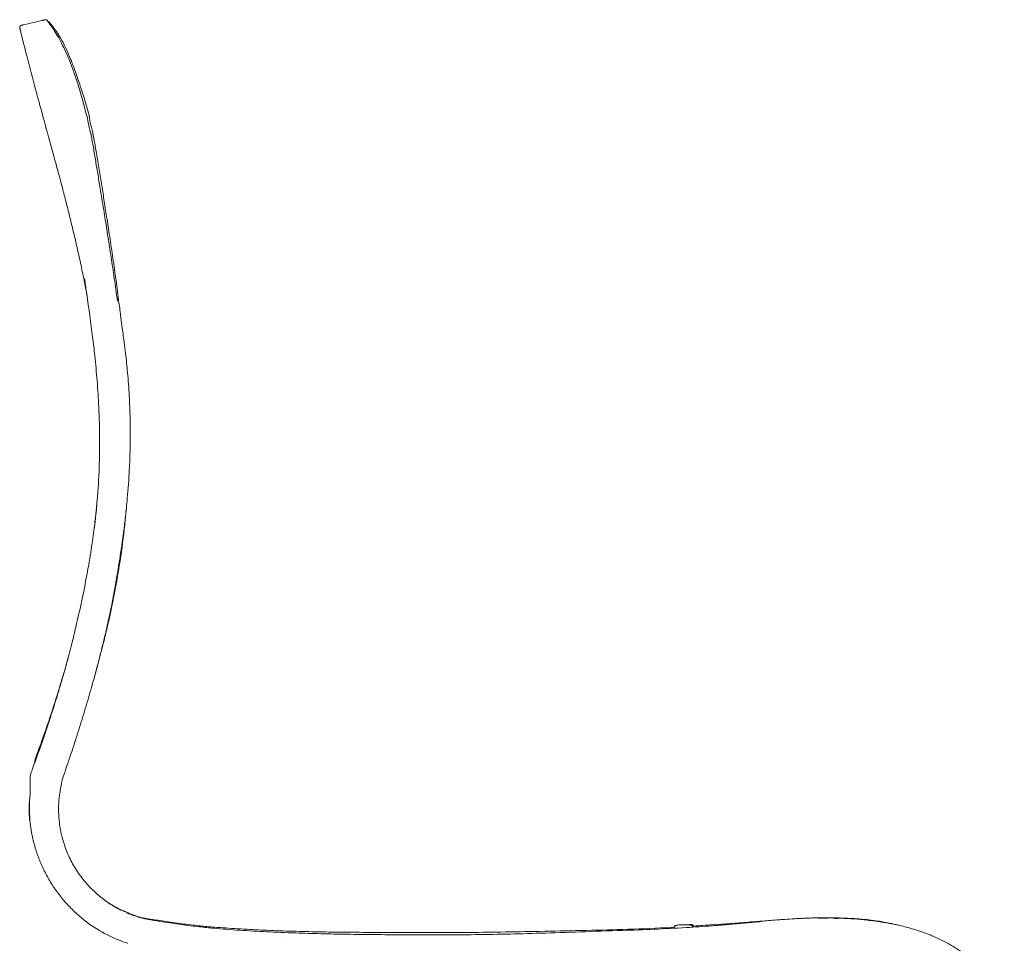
# Model space of a CAD drawing. Header units: millimetres. Extents: x -560 to 76, y -443 to 407.
# Tile 2 of 2: x -371 to 15, y 44 to 407. Entities that reach past the tile are written whole.
import ezdxf

# ---------------------------------------------------------------- set-up
doc = ezdxf.new("R2010")
doc.units = ezdxf.units.MM

msp = doc.modelspace()

# ---------------------------------------------------------------- linework, layer by layer
at = {"color": 0, "linetype": 'Continuous', "lineweight": 0}
for p, q in [((-114.37, 50.23), (-114.37, 50.23)), ((-106.48, 50.73), (-106.48, 50.68))]:
    msp.add_line(p, q, dxfattribs=at)
for points in [[(-369.59, 404.56), (-367.07, 405.15), (-364.56, 405.74), (-362.04, 406.33)], [(-370.67, 402.39), (-370.67, 402.39), (-370.67, 402.39), (-370.67, 402.39)], [(-369.59, 404.56), (-369.59, 404.56), (-369.59, 404.56), (-369.59, 404.56)], [(-344.41, 368.03), (-344.41, 368.03), (-344.41, 368.03), (-344.41, 368.03)], [(-345.56, 305.11), (-345.56, 305.11), (-345.55, 305.1), (-345.55, 305.09)], [(-332.69, 297.02), (-332.69, 297.02), (-332.69, 297.01), (-332.69, 297.01)], [(-340.89, 214.45), (-340.71, 216.26), (-340.55, 218.08), (-340.4, 219.92)], [(-341.68, 207.1), (-341.68, 207.06), (-341.69, 207.03), (-341.69, 206.99)], [(-332.85, 188.09), (-332.85, 188.06), (-332.85, 188.03), (-332.86, 188.01)], [(-351.97, 156.24), (-351.97, 156.21), (-351.98, 156.18), (-351.99, 156.14)], [(-351.7, 157.23), (-351.7, 157.24), (-351.7, 157.24), (-351.7, 157.24)], [(-366.83, 104.38), (-366.82, 104.42), (-366.82, 104.45), (-366.81, 104.48)], [(-366.96, 101.58), (-366.96, 101.57), (-366.96, 101.56), (-366.97, 101.55)], [(-330.46, 57.1), (-330.46, 57.1), (-330.45, 57.1), (-330.45, 57.1)], [(-322.08, 54.04), (-322.08, 54.04), (-322.08, 54.04), (-322.07, 54.04)], [(-322.07, 54.04), (-321.33, 53.88), (-320.59, 53.72), (-319.85, 53.56)], [(-80.42, 52.83), (-80.39, 52.83), (-80.37, 52.83), (-80.34, 52.84)], [(-71.75, 53.51), (-71.75, 53.51), (-71.75, 53.51), (-71.75, 53.51)], [(-268.22, 46.57), (-268.22, 46.57), (-268.22, 46.57), (-268.22, 46.57)], [(-328.71, 44.37), (-329.87, 44.74), (-331.01, 45.14), (-332.2, 45.63)], [(-328.71, 44.37), (-328.66, 44.36), (-328.6, 44.34), (-328.55, 44.32)], [(-165.09, 46.28), (-165.09, 46.28), (-165.09, 46.28), (-165.09, 46.28)]]:
    msp.add_open_spline(points, degree=3, dxfattribs=at)
for points, knots in [([(-362.04, 406.33), (-361.93, 406.36), (-361.81, 406.38), (-361.64, 406.43), (-361.59, 406.44), (-361.51, 406.46), (-361.48, 406.47), (-361.43, 406.49), (-361.4, 406.49), (-361.35, 406.51), (-361.33, 406.52), (-361.27, 406.53), (-361.23, 406.54), (-361.13, 406.57), (-361.08, 406.58), (-360.94, 406.6), (-360.89, 406.61), (-360.73, 406.6), (-360.66, 406.58), (-360.49, 406.53), (-360.44, 406.5), (-360.27, 406.4), (-360.18, 406.33), (-359.84, 406.06), (-359.55, 405.79), (-358.79, 404.96), (-358.31, 404.41), (-357.27, 403.05), (-356.73, 402.3), (-355.59, 400.53), (-355, 399.56), (-353.83, 397.39), (-353.26, 396.26), (-352.1, 393.76), (-351.51, 392.42), (-350.35, 389.56), (-349.78, 388.06), (-348.61, 384.83), (-348.03, 383.12), (-346.79, 379.41), (-346.12, 377.37), (-344.91, 373.38), (-344.38, 371.53), (-343.8, 369.31), (-343.73, 369.06), (-343.67, 368.82)], [0, 0, 0, 0, 0.357022, 0.357022, 0.521236, 0.521236, 0.620751, 0.620751, 0.7328, 0.7328, 0.845477, 0.845477, 1.086063, 1.086063, 1.57527, 1.57527, 2.565551, 2.565551, 4.802565, 4.802565, 9.646437, 9.646437, 19.70629, 19.70629, 43.026564, 43.026564, 66.792659, 66.792659, 86.877806, 86.877806, 104.433696, 104.433696, 119.519752, 119.519752, 133.455167, 133.455167, 146.195963, 146.195963, 158.843148, 158.843148, 171.727253, 171.727253, 181.547922, 181.547922, 182.761975, 182.761975, 182.761975, 182.761975]), ([(-360.04, 406.06), (-360.04, 406.06), (-360.04, 406.06), (-360.03, 406.04), (-359.98, 405.98), (-359.81, 405.76), (-359.64, 405.55), (-359.15, 404.91), (-358.81, 404.46), (-357.99, 403.3), (-357.52, 402.6), (-356.49, 400.96), (-355.94, 400.04), (-354.82, 397.98), (-354.26, 396.89), (-353.11, 394.47), (-352.52, 393.17), (-351.34, 390.38), (-350.76, 388.9), (-349.6, 385.75), (-349.02, 384.09), (-347.9, 380.62), (-347.34, 378.82), (-346.29, 375.1), (-345.78, 373.15), (-345, 370.09), (-344.77, 369.13), (-344.41, 368.03)], [8.577586, 8.577586, 8.577586, 8.577586, 9.669038, 9.669038, 19.02074, 19.02074, 35.802277, 35.802277, 55.935067, 55.935067, 75.35081, 75.35081, 92.614318, 92.614318, 107.720544, 107.720544, 121.761446, 121.761446, 134.760372, 134.760372, 146.873772, 146.873772, 158.202929, 158.202929, 168.231642, 168.231642, 174.406828, 174.406828, 174.406828, 174.406828]), ([(-370.67, 402.39), (-370.69, 402.5), (-370.72, 402.6), (-370.76, 402.76), (-370.77, 402.83), (-370.8, 402.92), (-370.81, 402.96), (-370.82, 403.03), (-370.83, 403.06), (-370.84, 403.1), (-370.84, 403.11), (-370.85, 403.13), (-370.85, 403.13), (-370.85, 403.14), (-370.85, 403.15), (-370.85, 403.16), (-370.85, 403.16), (-370.86, 403.17), (-370.86, 403.18), (-370.86, 403.2), (-370.87, 403.21), (-370.87, 403.22), (-370.87, 403.23), (-370.88, 403.26), (-370.88, 403.28), (-370.89, 403.32), (-370.9, 403.34), (-370.91, 403.43), (-370.92, 403.48), (-370.94, 403.65), (-370.95, 403.74), (-370.89, 403.95), (-370.86, 404.02), (-370.77, 404.14), (-370.73, 404.18), (-370.64, 404.25), (-370.61, 404.26), (-370.55, 404.29), (-370.51, 404.31), (-370.43, 404.34), (-370.4, 404.35), (-370.35, 404.37), (-370.33, 404.37), (-370.28, 404.39), (-370.25, 404.4), (-370.19, 404.41), (-370.17, 404.42), (-370.12, 404.43), (-370.09, 404.44), (-369.97, 404.47), (-369.88, 404.49), (-369.72, 404.53), (-369.66, 404.55), (-369.59, 404.56)], [0, 0, 0, 0, 0.314387, 0.314387, 0.517784, 0.517784, 0.654921, 0.654921, 0.785665, 0.785665, 0.813227, 0.813227, 0.828964, 0.828964, 0.844725, 0.844725, 0.860463, 0.860463, 0.892181, 0.892181, 0.924344, 0.924344, 0.983559, 0.983559, 1.098421, 1.098421, 1.367036, 1.367036, 2.136376, 2.136376, 4.442535, 4.442535, 5.245592, 5.245592, 5.83895, 5.83895, 6.02594, 6.02594, 6.235639, 6.235639, 6.351686, 6.351686, 6.416762, 6.416762, 6.512436, 6.512436, 6.593037, 6.593037, 6.684954, 6.684954, 6.961534, 6.961534, 7.170645, 7.170645, 7.170645, 7.170645]), ([(-344.52, 298.13), (-344.61, 298.64), (-344.7, 299.15), (-345.17, 301.72), (-345.59, 303.91), (-346.48, 308.31), (-346.93, 310.46), (-347.85, 314.68), (-348.29, 316.65), (-349.18, 320.53), (-349.62, 322.37), (-350.5, 326.04), (-350.94, 327.82), (-351.83, 331.42), (-352.29, 333.21), (-353.23, 336.87), (-353.72, 338.74), (-354.73, 342.6), (-355.26, 344.6), (-356.39, 348.79), (-356.99, 350.99), (-358.26, 355.67), (-358.94, 358.15), (-360.41, 363.49), (-361.2, 366.35), (-362.9, 372.58), (-363.82, 375.96), (-365.82, 383.37), (-366.9, 387.42), (-368.88, 395.11), (-369.79, 398.75), (-370.67, 402.39)], [96.522808, 96.522808, 96.522808, 96.522808, 101.563335, 101.563335, 121.395972, 121.395972, 137.739993, 137.739993, 150.011637, 150.011637, 159.547517, 159.547517, 167.479118, 167.479118, 174.565716, 174.565716, 181.326908, 181.326908, 188.154727, 188.154727, 195.384248, 195.384248, 203.341394, 203.341394, 212.38231, 212.38231, 222.933233, 222.933233, 235.525193, 235.525193, 246.778325, 246.778325, 246.778325, 246.778325]), ([(-344.41, 368.03), (-344.34, 367.79), (-344.3, 367.53), (-344.21, 366.92), (-344.15, 366.57), (-344, 365.8), (-343.91, 365.36), (-343.65, 364.15), (-343.49, 363.39), (-343.33, 362.8), (-343.32, 362.73), (-343.26, 362.53), (-343.21, 362.37), (-343.11, 362.04), (-343.06, 361.87), (-342.99, 361.6), (-342.97, 361.5), (-342.95, 361.4)], [0, 0, 0, 0, 0.938941, 0.938941, 2.09411, 2.09411, 3.776769, 3.776769, 7.004357, 7.004357, 7.509311, 7.509311, 8.1897, 8.1897, 8.827011, 8.827011, 9.160581, 9.160581, 9.160581, 9.160581]), ([(-343.67, 368.82), (-343.63, 368.67), (-343.62, 368.53), (-343.59, 368.15), (-343.58, 367.92), (-343.52, 367.32), (-343.48, 367.01), (-343.32, 366.23), (-343.18, 365.78), (-342.91, 365.01), (-342.82, 364.76), (-342.76, 364.5)], [0.000779, 0.000779, 0.000779, 0.000779, 0.557407, 0.557407, 1.46475, 1.46475, 2.834008, 2.834008, 5.066994, 5.066994, 6.005121, 6.005121, 6.005121, 6.005121]), ([(-342.76, 364.5), (-342.45, 363.07), (-342.15, 361.56), (-341.55, 358.36), (-341.26, 356.67), (-340.62, 352.87), (-340.27, 350.74), (-339.58, 346.51), (-339.23, 344.4), (-338.56, 340.24), (-338.22, 338.17), (-337.54, 333.86), (-337.19, 331.62), (-336.44, 326.78), (-336.04, 324.19), (-335.22, 318.74), (-334.8, 315.89), (-333.98, 310.15), (-333.57, 307.25), (-332.76, 301.41), (-332.37, 298.47), (-331.76, 293.66), (-331.51, 291.63), (-331.3, 289.93)], [0.000139, 0.000139, 0.000139, 0.000139, 5.497312, 5.497312, 11.23819, 11.23819, 18.154911, 18.154911, 24.686779, 24.686779, 30.978087, 30.978087, 37.790029, 37.790029, 45.670128, 45.670128, 54.415787, 54.415787, 63.443902, 63.443902, 72.832485, 72.832485, 78.954619, 78.954619, 78.954619, 78.954619]), ([(-342.95, 361.4), (-342.63, 359.83), (-342.33, 358.18), (-341.73, 354.73), (-341.44, 352.92), (-340.84, 349.28), (-340.53, 347.44), (-339.89, 343.63), (-339.57, 341.66), (-338.77, 336.79), (-338.3, 333.89), (-337.42, 328.47), (-337.02, 325.94), (-336.21, 320.78), (-335.8, 318.14), (-334.98, 312.77), (-334.56, 310.04), (-333.73, 304.4), (-333.31, 301.48), (-332.86, 298.23), (-332.8, 297.85), (-332.73, 297.34), (-332.71, 297.2), (-332.69, 297.05), (-332.69, 297.04), (-332.69, 297.03), (-332.69, 297.03), (-332.69, 297.02), (-332.69, 297.02), (-332.69, 297.02)], [0, 0, 0, 0, 5.737741, 5.737741, 11.632458, 11.632458, 17.310739, 17.310739, 23.389797, 23.389797, 32.200487, 32.200487, 39.8701, 39.8701, 47.948205, 47.948205, 56.447875, 56.447875, 65.69448, 65.69448, 66.906785, 66.906785, 67.361453, 67.361453, 67.401643, 67.401643, 67.406149, 67.406149, 67.407132, 67.407132, 67.407132, 67.407132]), ([(-341.68, 207.1), (-341.68, 207.1), (-341.68, 207.1), (-341.68, 207.1), (-341.68, 207.1), (-341.68, 207.1), (-341.68, 207.1), (-341.68, 207.12), (-341.68, 207.13), (-341.67, 207.16), (-341.67, 207.19), (-341.66, 207.31), (-341.64, 207.39), (-341.6, 207.74), (-341.57, 208.01), (-341.44, 209.07), (-341.35, 209.88), (-341, 213.1), (-340.76, 215.55), (-340.2, 222.27), (-339.93, 226.6), (-339.69, 233.13), (-339.64, 235.27), (-339.57, 240.61), (-339.59, 244.22), (-339.73, 250.05), (-339.82, 252.34), (-340.09, 258.04), (-340.31, 261.48), (-340.84, 268.2), (-341.15, 271.54), (-341.76, 277.22), (-342.04, 279.62), (-343.02, 287.62), (-343.8, 293.29), (-344.91, 300.83), (-345.17, 302.55), (-345.45, 304.44), (-345.48, 304.58), (-345.52, 304.84), (-345.53, 304.96), (-345.55, 305.07), (-345.55, 305.08), (-345.55, 305.09), (-345.55, 305.09), (-345.55, 305.09), (-345.55, 305.09), (-345.55, 305.09)], [0, 0, 0, 0, 0.002843, 0.002843, 0.007289, 0.007289, 0.020625, 0.020625, 0.060603, 0.060603, 0.180485, 0.180485, 0.540066, 0.540066, 1.618747, 1.618747, 4.85476, 4.85476, 14.563545, 14.563545, 31.298479, 31.298479, 39.530378, 39.530378, 52.30765, 52.30765, 60.41601, 60.41601, 72.199482, 72.199482, 82.978717, 82.978717, 90.914854, 90.914854, 109.324613, 109.324613, 114.725321, 114.725321, 115.181622, 115.181622, 115.524142, 115.524142, 115.543585, 115.543585, 115.548652, 115.548652, 115.552563, 115.552563, 115.552563, 115.552563]), ([(-332.69, 297.01), (-332.67, 296.92), (-332.66, 296.84), (-332.62, 296.54), (-332.59, 296.36), (-332.57, 296.21), (-332.57, 296.18), (-332.57, 296.18)], [0, 0, 0, 0, 10.000016, 10.000016, 40.000587, 40.000587, 56.701804, 56.701804, 56.701804, 56.701804]), ([(-331.3, 289.95), (-331.29, 289.84), (-331.28, 289.72), (-331.22, 289.23), (-331.17, 288.86), (-330.98, 287.44), (-330.87, 286.7), (-330.28, 282.49), (-330.1, 281.18), (-329.65, 277.63), (-329.49, 276.33), (-329.19, 273.61), (-329.05, 272.38), (-328.79, 269.81), (-328.67, 268.48), (-328.42, 265.62), (-328.3, 264.08), (-328.06, 260.58), (-327.95, 258.64), (-327.76, 254.61), (-327.69, 252.57), (-327.6, 248.64), (-327.58, 246.75), (-327.57, 242.65), (-327.6, 240.42), (-327.71, 235.46), (-327.81, 232.74), (-328.14, 226.29), (-328.41, 222.54), (-328.96, 216.35), (-329.22, 213.78), (-329.57, 210.6), (-329.68, 209.64), (-329.87, 208.11), (-329.94, 207.5), (-330.09, 206.32), (-330.16, 205.77), (-330.31, 204.65), (-330.38, 204.11), (-330.54, 202.93), (-330.62, 202.34), (-330.81, 200.97), (-330.92, 200.24), (-331.18, 198.45), (-331.34, 197.43), (-331.77, 194.62), (-332.05, 192.85), (-332.51, 190.06), (-332.68, 189.08), (-332.85, 188.09)], [0, 0, 0, 0, 10, 10, 40.000045, 40.000045, 116.151244, 116.151244, 140.797744, 140.797744, 151.317491, 151.317491, 158.203525, 158.203525, 164.297798, 164.297798, 170.629363, 170.629363, 178.242184, 178.242184, 185.187056, 185.187056, 191.26458, 191.26458, 198.244431, 198.244431, 206.643319, 206.643319, 218.097049, 218.097049, 226.302686, 226.302686, 230.555138, 230.555138, 234.228055, 234.228055, 238.556339, 238.556339, 244.139641, 244.139641, 251.815239, 251.815239, 262.973985, 262.973985, 280.361199, 280.361199, 311.585608, 311.585608, 328.179312, 328.179312, 328.179312, 328.179312]), ([(-352.21, 155.35), (-352.19, 155.43), (-352.17, 155.51), (-351.89, 156.53), (-351.67, 157.39), (-351.26, 158.96), (-351.12, 159.5), (-350.74, 160.94), (-350.49, 161.93), (-349.99, 163.95), (-349.75, 164.9), (-349.26, 166.93), (-349, 168.02), (-348.39, 170.61), (-348.04, 172.13), (-347.15, 176.14), (-346.61, 178.65), (-345.39, 184.61), (-344.74, 188.06), (-343.78, 193.52), (-343.42, 195.65), (-342.85, 199.26), (-342.62, 200.8), (-342.21, 203.64), (-342.03, 204.95), (-341.7, 207.45), (-341.55, 208.63), (-341.28, 210.93), (-341.15, 212.03), (-340.92, 214.11), (-340.82, 215.09), (-340.73, 215.99)], [134.63319, 134.63319, 134.63319, 134.63319, 135.373823, 135.373823, 144.225601, 144.225601, 148.234553, 148.234553, 153.040062, 153.040062, 156.526329, 156.526329, 160.19922, 160.19922, 165.138982, 165.138982, 173.224026, 173.224026, 184.531564, 184.531564, 192.181528, 192.181528, 198.427706, 198.427706, 204.506313, 204.506313, 210.880961, 210.880961, 217.87642, 217.87642, 225.202829, 225.202829, 225.202829, 225.202829]), ([(-329.22, 213.85), (-329.38, 212.07), (-329.55, 210.29), (-330.24, 203.79), (-330.85, 199.08), (-332.36, 189.25), (-333.32, 183.86), (-335.1, 175.01), (-335.82, 171.74), (-337.09, 166.23), (-337.57, 164.25), (-338.71, 159.62), (-339.4, 156.94), (-340.84, 151.58), (-341.58, 148.9), (-342.5, 145.68), (-342.65, 145.17), (-342.8, 144.66)], [8.1532, 8.1532, 8.1532, 8.1532, 15.2257, 15.2257, 34.006735, 34.006735, 54.290261, 54.290261, 67.238396, 67.238396, 74.235206, 74.235206, 83.42724, 83.42724, 92.258147, 92.258147, 93.916474, 93.916474, 93.916474, 93.916474]), ([(-332.86, 188.01), (-332.86, 188.01), (-332.86, 188.01), (-332.86, 188.01), (-332.86, 188.01), (-332.86, 188.01), (-332.86, 188.01), (-332.86, 188.01), (-332.86, 188.01), (-332.86, 188.01), (-332.86, 188.01), (-332.86, 188.01), (-332.86, 188.01), (-332.86, 188), (-332.86, 188), (-332.86, 188), (-332.86, 188), (-332.86, 188), (-332.86, 188), (-332.86, 188), (-332.86, 188), (-332.86, 188), (-332.86, 187.99), (-332.86, 187.98), (-332.87, 187.97), (-332.87, 187.94), (-332.87, 187.92), (-332.89, 187.82), (-332.9, 187.75), (-332.95, 187.47), (-332.99, 187.26), (-333.13, 186.41), (-333.25, 185.78), (-333.45, 184.66), (-333.53, 184.17), (-333.65, 183.53), (-333.68, 183.4), (-333.71, 183.19), (-333.73, 183.11), (-333.77, 182.89), (-333.8, 182.74), (-333.84, 182.49), (-333.86, 182.39), (-333.89, 182.21), (-333.91, 182.14), (-333.96, 181.84), (-334.01, 181.61), (-334.17, 180.72), (-334.29, 180.06), (-334.8, 177.42), (-335.19, 175.43), (-336.12, 171.07), (-336.66, 168.67), (-337.52, 165.04), (-337.78, 163.96), (-338.28, 161.85), (-338.49, 160.98), (-339.11, 158.47), (-339.53, 156.81), (-340.68, 152.38), (-341.43, 149.58), (-342.98, 144.01), (-343.77, 141.25), (-345.41, 135.69), (-346.26, 132.9), (-347.99, 127.36), (-348.87, 124.61), (-350.64, 119.2), (-351.54, 116.54), (-352.93, 112.47), (-353.42, 111.05), (-353.9, 109.66)], [0.000326, 0.000326, 0.000326, 0.000326, 0.000401, 0.000401, 0.000789, 0.000789, 0.001032, 0.001032, 0.001391, 0.001391, 0.001704, 0.001704, 0.002072, 0.002072, 0.0026, 0.0026, 0.003477, 0.003477, 0.005156, 0.005156, 0.008913, 0.008913, 0.018942, 0.018942, 0.049004, 0.049004, 0.139141, 0.139141, 0.409486, 0.409486, 1.220448, 1.220448, 3.653361, 3.653361, 5.479153, 5.479153, 5.914695, 5.914695, 6.169674, 6.169674, 6.608784, 6.608784, 6.96343, 6.96343, 7.234709, 7.234709, 8.048564, 8.048564, 10.489945, 10.489945, 17.814259, 17.814259, 26.44607, 26.44607, 31.008445, 31.008445, 34.022369, 34.022369, 39.662004, 39.662004, 48.97756, 48.97756, 57.919003, 57.919003, 66.814669, 66.814669, 75.480106, 75.480106, 83.907651, 83.907651, 88.380248, 88.380248, 88.380248, 88.380248]), ([(-366.23, 111.93), (-365.07, 115.05), (-363.93, 118.19), (-361.74, 124.44), (-360.68, 127.56), (-358.67, 133.67), (-357.71, 136.67), (-355.87, 142.61), (-354.99, 145.56), (-353.71, 149.98), (-353.28, 151.47), (-352.64, 153.76), (-352.42, 154.57), (-352.16, 155.53), (-352.12, 155.69), (-352.04, 155.95), (-352.01, 156.07), (-351.98, 156.19), (-351.98, 156.21), (-351.97, 156.22), (-351.97, 156.23), (-351.97, 156.23), (-351.97, 156.24), (-351.97, 156.24), (-351.97, 156.24), (-351.97, 156.24), (-351.97, 156.24), (-351.97, 156.24), (-351.97, 156.24), (-351.97, 156.24), (-351.97, 156.24), (-351.97, 156.24)], [0, 0, 0, 0, 10.008042, 10.008042, 19.939046, 19.939046, 29.573352, 29.573352, 39.185563, 39.185563, 44.119721, 44.119721, 46.817091, 46.817091, 47.322836, 47.322836, 47.702187, 47.702187, 47.737755, 47.737755, 47.75339, 47.75339, 47.761231, 47.761231, 47.763202, 47.763202, 47.764206, 47.764206, 47.764648, 47.764648, 47.76498, 47.76498, 47.76498, 47.76498]), ([(-364.44, 117.79), (-363.5, 120.29), (-362.59, 122.79), (-360.73, 128.05), (-359.79, 130.81), (-357.89, 136.52), (-356.94, 139.48), (-355.12, 145.32), (-354.25, 148.22), (-353.08, 152.28), (-352.73, 153.5), (-352.26, 155.18), (-352.12, 155.71), (-351.97, 156.25)], [0, 0, 0, 0, 8.011025, 8.011025, 16.854765, 16.854765, 26.415792, 26.415792, 35.938829, 35.938829, 40.078622, 40.078622, 41.937763, 41.937763, 41.937763, 41.937763]), ([(-365.1, 114.99), (-365.07, 115.29), (-365.04, 115.58), (-364.94, 116.2), (-364.86, 116.53), (-364.72, 117), (-364.66, 117.16), (-364.55, 117.47), (-364.5, 117.63), (-364.44, 117.79)], [1.07725, 1.07725, 1.07725, 1.07725, 1.964031, 1.964031, 2.970755, 2.970755, 3.486289, 3.486289, 4.002177, 4.002177, 4.002177, 4.002177]), ([(-366.96, 101.58), (-366.86, 102.81), (-366.8, 104.06), (-366.83, 106.86), (-367.02, 108.42), (-366.75, 110.3), (-366.67, 110.63), (-366.47, 111.28), (-366.35, 111.6), (-366.23, 111.93)], [0, 0, 0, 0, 3.728937, 3.728937, 8.389596, 8.389596, 9.404814, 9.404814, 10.445051, 10.445051, 10.445051, 10.445051]), ([(-353.9, 109.66), (-353.99, 109.41), (-354.08, 109.15), (-354.22, 108.68), (-354.28, 108.46), (-354.4, 107.91), (-354.46, 107.57), (-354.6, 106.72), (-354.7, 106.21), (-354.95, 104.85), (-355.1, 103.98), (-355.23, 103.14)], [0.000016, 0.000016, 0.000016, 0.000016, 0.810923, 0.810923, 1.490521, 1.490521, 2.52549, 2.52549, 4.081498, 4.081498, 6.686528, 6.686528, 6.686528, 6.686528]), ([(-354.12, 108.99), (-354.16, 108.85), (-354.2, 108.72), (-354.3, 108.29), (-354.37, 108.03), (-354.42, 107.8)], [34.060361, 34.060361, 34.060361, 34.060361, 40.003459, 40.003459, 53.261033, 53.261033, 53.261033, 53.261033]), ([(-366.97, 101.55), (-367.1, 99.88), (-367.21, 96.51), (-366.89, 91.46), (-366.12, 86.54), (-364.91, 81.69), (-363.23, 76.87), (-361.09, 72.16), (-358.53, 67.65), (-355.57, 63.39), (-352.25, 59.44), (-347.43, 54.66), (-340.84, 49.72), (-335.19, 46.85), (-332.22, 45.64)], [0, 0, 0, 0, 0.0714286, 0.1428571, 0.2142857, 0.2857143, 0.3571429, 0.4285714, 0.5, 0.5714286, 0.6428571, 0.7142857, 0.8571429, 0.999247, 0.999247, 0.999247, 0.999247]), ([(-355.23, 103.14), (-355.3, 102.67), (-355.37, 102.19), (-355.47, 101.36), (-355.51, 100.99), (-355.55, 100.53), (-355.56, 100.42), (-355.59, 100.08), (-355.6, 99.87), (-355.63, 99.41), (-355.64, 99.2), (-355.68, 98.36), (-355.69, 97.73), (-355.68, 95.59), (-355.6, 94.07), (-355.37, 91.55), (-355.25, 90.53), (-355.05, 89.29), (-355.01, 89.06), (-354.94, 88.65), (-354.9, 88.46), (-354.78, 87.81), (-354.68, 87.36), (-354.48, 86.52), (-354.39, 86.15), (-354, 84.69), (-353.67, 83.6), (-352.7, 80.8), (-352, 79.11), (-350.33, 75.72), (-349.35, 74.03), (-347.19, 70.78), (-346, 69.24), (-343.47, 66.35), (-342.13, 65), (-339.34, 62.53), (-337.88, 61.4), (-334.82, 59.31), (-333.22, 58.35), (-331.38, 57.4), (-331.22, 57.32), (-331.04, 57.23)], [0, 0, 0, 0, 1.473761, 1.473761, 2.579336, 2.579336, 2.92395, 2.92395, 3.725756, 3.725756, 4.366238, 4.366238, 6.288031, 6.288031, 10.859019, 10.859019, 13.952307, 13.952307, 14.637945, 14.637945, 15.209127, 15.209127, 16.640276, 16.640276, 17.783091, 17.783091, 21.211644, 21.211644, 26.75486, 26.75486, 32.66736, 32.66736, 38.630818, 38.630818, 44.471185, 44.471185, 50.252442, 50.252442, 56.222232, 56.222232, 56.831756, 56.831756, 56.831756, 56.831756]), ([(-367.06, 92.66), (-367.2, 94.15), (-367.27, 95.65), (-367.29, 97.93), (-367.28, 98.71), (-367.25, 99.5)], [61.200394, 61.200394, 61.200394, 61.200394, 65.692515, 65.692515, 68.045173, 68.045173, 68.045173, 68.045173]), ([(-335.89, 60.04), (-335.25, 59.62), (-334.54, 59.19), (-332.83, 58.24), (-331.84, 57.71), (-330.46, 57.1)], [146.284483, 146.284483, 146.284483, 146.284483, 153.590408, 153.590408, 160.061444, 160.061444, 160.061444, 160.061444]), ([(-330.4, 57.07), (-330.39, 57.07), (-330.39, 57.07), (-330.37, 57.06), (-330.37, 57.06), (-330.35, 57.05), (-330.34, 57.05), (-330.32, 57.04), (-330.31, 57.03), (-330.29, 57.02), (-330.28, 57.02), (-330.25, 57.01), (-330.24, 57), (-330.21, 56.99), (-330.2, 56.98), (-330.15, 56.97), (-330.13, 56.96), (-330.06, 56.93), (-330.03, 56.91), (-329.91, 56.86), (-329.86, 56.84), (-329.66, 56.75), (-329.57, 56.71), (-329.29, 56.6), (-329.13, 56.53), (-328.83, 56.4), (-328.71, 56.35), (-328.51, 56.27), (-328.45, 56.24), (-328.34, 56.2), (-328.31, 56.18), (-328.16, 56.12), (-328.04, 56.07), (-327.7, 55.93), (-327.52, 55.85), (-326.98, 55.64), (-326.93, 55.62), (-326.81, 55.57), (-326.75, 55.54), (-326.64, 55.5), (-326.61, 55.49), (-326.54, 55.46), (-326.51, 55.45), (-326.44, 55.42), (-326.4, 55.41), (-326.3, 55.37), (-326.24, 55.35), (-326.12, 55.3), (-326.06, 55.28), (-325.88, 55.21), (-325.77, 55.17), (-325.46, 55.06), (-325.28, 54.99), (-324.96, 54.88), (-324.84, 54.84), (-324.64, 54.77), (-324.6, 54.75), (-324.52, 54.73), (-324.48, 54.71), (-324.41, 54.69), (-324.39, 54.68), (-324.35, 54.66), (-324.32, 54.66), (-324.29, 54.65), (-324.28, 54.64), (-324.25, 54.63), (-324.23, 54.63), (-324.21, 54.62), (-324.19, 54.61), (-324.17, 54.6), (-324.15, 54.6), (-324.12, 54.59), (-324.11, 54.58), (-324.07, 54.57), (-324.05, 54.56), (-324, 54.54), (-323.97, 54.54), (-323.88, 54.51), (-323.84, 54.49), (-323.69, 54.45), (-323.62, 54.42), (-323.41, 54.36), (-323.33, 54.33), (-323.09, 54.27), (-322.98, 54.24), (-322.63, 54.16), (-322.59, 54.15), (-322.49, 54.13), (-322.45, 54.12), (-322.35, 54.1), (-322.33, 54.09), (-322.27, 54.08), (-322.25, 54.08), (-322.21, 54.07), (-322.19, 54.06), (-322.16, 54.06), (-322.15, 54.06), (-322.13, 54.05), (-322.11, 54.05), (-322.1, 54.04), (-322.09, 54.04), (-322.08, 54.04)], [0.070431, 0.070431, 0.070431, 0.070431, 0.091352, 0.091352, 0.115319, 0.115319, 0.152043, 0.152043, 0.185203, 0.185203, 0.224845, 0.224845, 0.282137, 0.282137, 0.377545, 0.377545, 0.56011, 0.56011, 0.965266, 0.965266, 2.031896, 2.031896, 4.978956, 4.978956, 11.23194, 11.23194, 15.826773, 15.826773, 18.134255, 18.134255, 19.303286, 19.303286, 22.810591, 22.810591, 28.057207, 28.057207, 28.628139, 28.628139, 29.057467, 29.057467, 29.220982, 29.220982, 29.348981, 29.348981, 29.470727, 29.470727, 29.72909, 29.72909, 30.056065, 30.056065, 30.753398, 30.753398, 32.336805, 32.336805, 33.891116, 33.891116, 34.256957, 34.256957, 34.532063, 34.532063, 34.637221, 34.637221, 34.7169, 34.7169, 34.754779, 34.754779, 34.804238, 34.804238, 34.847135, 34.847135, 34.898153, 34.898153, 34.97192, 34.97192, 35.095188, 35.095188, 35.332836, 35.332836, 35.86727, 35.86727, 37.300783, 37.300783, 40.714902, 40.714902, 47.235305, 47.235305, 48.053988, 48.053988, 48.6688, 48.6688, 48.876083, 48.876083, 48.991006, 48.991006, 49.059262, 49.059262, 49.091681, 49.091681, 49.132906, 49.132906, 49.150649, 49.150649, 49.150649, 49.150649]), ([(-328.79, 56.18), (-328.77, 56.17), (-328.75, 56.16), (-328.69, 56.14), (-328.65, 56.12), (-328.49, 56.05), (-328.36, 55.99), (-327.87, 55.79), (-327.49, 55.64), (-325.98, 55.1), (-324.8, 54.75), (-322.43, 54.03), (-321.18, 53.78), (-320.09, 53.6)], [0, 0, 0, 0, 0.070793, 0.070793, 0.222532, 0.222532, 0.677411, 0.677411, 2.042253, 2.042253, 6.142207, 6.142207, 10.095339, 10.095339, 10.095339, 10.095339]), ([(-324.52, 54.72), (-324.2, 54.63), (-323.88, 54.54), (-322.99, 54.31), (-322.43, 54.22), (-321.85, 54.13)], [3.540134, 3.540134, 3.540134, 3.540134, 4.671794, 4.671794, 6.753917, 6.753917, 6.753917, 6.753917]), ([(-321.85, 54.13), (-320.13, 53.85), (-318.46, 53.59), (-314.53, 53), (-312.3, 52.67), (-307.61, 52.03), (-305.18, 51.72), (-301.03, 51.25), (-299.25, 51.06), (-295.42, 50.71), (-293.38, 50.55), (-288.24, 50.19), (-285.04, 49.99), (-278.78, 49.65), (-275.76, 49.5), (-269.37, 49.24), (-266, 49.12), (-259.2, 48.93), (-255.78, 48.85), (-248.84, 48.74), (-245.33, 48.69), (-238.16, 48.63), (-234.51, 48.61), (-226.99, 48.57), (-223.11, 48.56), (-215.24, 48.53), (-211.25, 48.52), (-203.01, 48.53), (-198.75, 48.54), (-189.8, 48.62), (-185.11, 48.69), (-175.32, 48.85), (-170.22, 48.95), (-159.63, 49.16), (-154.12, 49.27), (-143.12, 49.51), (-137.63, 49.65), (-126.57, 50.01), (-121.01, 50.24), (-115.07, 50.56), (-114.69, 50.58), (-114.31, 50.6)], [0, 0, 0, 0, 6.093549, 6.093549, 14.521835, 14.521835, 24.358859, 24.358859, 32.480007, 32.480007, 42.235813, 42.235813, 56.635687, 56.635687, 69.372619, 69.372619, 82.794164, 82.794164, 95.682564, 95.682564, 108.318264, 108.318264, 120.94307, 120.94307, 133.93543, 133.93543, 146.902726, 146.902726, 160.469959, 160.469959, 175.199086, 175.199086, 190.972894, 190.972894, 207.842187, 207.842187, 224.518466, 224.518466, 241.305212, 241.305212, 242.439204, 242.439204, 242.439204, 242.439204]), ([(-99.13, 51.2), (-98.49, 51.26), (-97.89, 51.31), (-96.4, 51.45), (-95.56, 51.53), (-93.93, 51.69), (-93.14, 51.76), (-91.58, 51.91), (-90.82, 51.98), (-89.29, 52.13), (-88.54, 52.2), (-86.99, 52.34), (-86.23, 52.41), (-84.6, 52.56), (-83.77, 52.64), (-81.89, 52.81), (-80.87, 52.9), (-78.11, 53.15), (-76.43, 53.3), (-72.5, 53.6), (-70.99, 53.72), (-67.29, 53.94), (-66.61, 53.98), (-65.46, 54.04), (-65.07, 54.06), (-64.46, 54.09), (-64.25, 54.1), (-63.71, 54.13), (-63.38, 54.14), (-62.76, 54.16), (-62.48, 54.18), (-61.89, 54.2), (-61.6, 54.21), (-60.95, 54.23), (-60.61, 54.24), (-59.85, 54.26), (-59.46, 54.27), (-58.6, 54.29), (-58.18, 54.3), (-57.27, 54.31), (-56.82, 54.32), (-55.88, 54.33), (-55.42, 54.33), (-54.44, 54.33), (-53.97, 54.33), (-52.9, 54.33), (-52.34, 54.32), (-50.79, 54.3), (-49.83, 54.29), (-47.15, 54.21), (-45.9, 54.17), (-42.46, 53.95), (-41.13, 53.85), (-38.39, 53.58), (-37.24, 53.45), (-35.01, 53.15), (-33.95, 52.99), (-31.83, 52.64), (-30.76, 52.43), (-28.55, 51.98), (-27.42, 51.71), (-26.28, 51.42), (-26.25, 51.42), (-26.23, 51.41)], [563.561886, 563.561886, 563.561886, 563.561886, 566.047459, 566.047459, 570.038114, 570.038114, 574.636608, 574.636608, 580.124511, 580.124511, 586.857097, 586.857097, 595.331246, 595.331246, 606.356053, 606.356053, 621.734141, 621.734141, 647.51447, 647.51447, 661.977517, 661.977517, 664.711615, 664.711615, 665.935539, 665.935539, 666.560076, 666.560076, 667.560398, 667.560398, 668.524043, 668.524043, 669.719621, 669.719621, 671.479155, 671.479155, 674.207899, 674.207899, 678.162961, 678.162961, 683.752292, 683.752292, 691.4977, 691.4977, 702.206501, 702.206501, 717.708362, 717.708362, 744.773485, 744.773485, 761.94018, 761.94018, 769.525618, 769.525618, 773.830788, 773.830788, 777.20951, 777.20951, 780.477425, 780.477425, 783.960288, 783.960288, 784.040902, 784.040902, 784.040902, 784.040902]), ([(-57.72, 54.13), (-57.72, 54.13), (-57.68, 54.13), (-57.56, 54.13), (-57.44, 54.14), (-57.22, 54.14), (-57.11, 54.15), (-56.67, 54.16), (-56.34, 54.17), (-55.72, 54.18), (-55.43, 54.19), (-55.14, 54.2)], [2.409381, 2.409381, 2.409381, 2.409381, 2.466605, 2.466605, 2.804548, 2.804548, 3.136302, 3.136302, 4.131747, 4.131747, 5.008741, 5.008741, 5.008741, 5.008741]), ([(-55.14, 54.2), (-55.02, 54.2), (-54.91, 54.2), (-54.68, 54.2), (-54.56, 54.19), (-54.37, 54.17), (-54.29, 54.17), (-54.15, 54.16), (-54.08, 54.16), (-53.96, 54.16), (-53.91, 54.15), (-53.83, 54.15), (-53.8, 54.15), (-53.8, 54.15), (-53.8, 54.15), (-53.8, 54.15)], [0, 0, 0, 0, 0.351571, 0.351571, 0.72627, 0.72627, 1.08854, 1.08854, 1.45631, 1.45631, 1.732267, 1.732267, 2.020784, 2.020784, 2.024022, 2.024022, 2.024022, 2.024022]), ([(-50.29, 54.1), (-50.39, 54.1), (-50.49, 54.1), (-50.77, 54.11), (-50.94, 54.11), (-51.23, 54.12), (-51.36, 54.12), (-51.57, 54.12), (-51.67, 54.13), (-51.82, 54.13), (-51.92, 54.13), (-51.9, 54.13), (-51.88, 54.13), (-51.83, 54.13), (-51.82, 54.13), (-51.75, 54.13), (-51.7, 54.13), (-51.54, 54.13), (-51.42, 54.12), (-51.12, 54.12), (-50.95, 54.12), (-50.53, 54.12), (-50.26, 54.13), (-49.93, 54.14), (-49.85, 54.14), (-49.78, 54.14)], [0, 0, 0, 0, 0.302317, 0.302317, 0.818644, 0.818644, 1.202719, 1.202719, 1.490856, 1.490856, 1.692348, 1.692348, 1.7817, 1.7817, 1.843409, 1.843409, 1.998908, 1.998908, 2.365475, 2.365475, 2.915355, 2.915355, 3.69176, 3.69176, 3.920549, 3.920549, 3.920549, 3.920549]), ([(-49.78, 54.14), (-48.13, 54.13), (-46.51, 54.07), (-43.14, 53.88), (-41.39, 53.73), (-38.81, 53.44), (-37.94, 53.33), (-35.71, 53.03), (-34.72, 52.91), (-32.53, 52.59), (-31.71, 52.46), (-29.06, 52), (-27.3, 51.65), (-23.94, 50.89), (-22.33, 50.47), (-19.2, 49.56), (-17.69, 49.07), (-14.77, 48), (-13.37, 47.43), (-10.69, 46.24), (-9.42, 45.61), (-6.88, 44.28), (-5.63, 43.58), (-3.13, 42.08), (-1.87, 41.27), (0.71, 39.53), (1.99, 38.61), (4.16, 36.97), (5.08, 36.24), (6.77, 34.86), (7.54, 34.2), (9.04, 32.91), (9.74, 32.27), (11.09, 31.03), (11.7, 30.45), (12.77, 29.4), (13.23, 28.94), (13.99, 28.16), (14.28, 27.85), (14.7, 27.39), (14.81, 27.27), (14.95, 27.09), (14.97, 27.07), (15.05, 26.94), (15.07, 26.9), (15.15, 26.75), (15.21, 26.6), (15.28, 26.29), (15.3, 26.19), (15.3, 26.01), (15.3, 25.94), (15.3, 25.83), (15.29, 25.79), (15.28, 25.7), (15.27, 25.64), (15.24, 25.55), (15.23, 25.51), (15.19, 25.43), (15.17, 25.39), (15.13, 25.32), (15.1, 25.28), (15.05, 25.22), (15.02, 25.18), (14.96, 25.12), (14.92, 25.09), (14.87, 25.04), (14.84, 25.02), (14.77, 24.96), (14.73, 24.93), (14.66, 24.85), (14.61, 24.81), (14.53, 24.72), (14.5, 24.68), (14.45, 24.62), (14.43, 24.59), (14.38, 24.54), (14.36, 24.51), (14.34, 24.48)], [0, 0, 0, 0, 5.194639, 5.194639, 11.094222, 11.094222, 14.204218, 14.204218, 19.373609, 19.373609, 22.56958, 22.56958, 29.926055, 29.926055, 37.386309, 37.386309, 45.343455, 45.343455, 53.75533, 53.75533, 62.704248, 62.704248, 72.819736, 72.819736, 84.478176, 84.478176, 98.565271, 98.565271, 111.465074, 111.465074, 124.963197, 124.963197, 140.428402, 140.428402, 157.937382, 157.937382, 176.399584, 176.399584, 195.749779, 195.749779, 215.82081, 215.82081, 219.688069, 219.688069, 220.683447, 220.683447, 221.935231, 221.935231, 222.500052, 222.500052, 222.805428, 222.805428, 222.971515, 222.971515, 223.15565, 223.15565, 223.287141, 223.287141, 223.419753, 223.419753, 223.550161, 223.550161, 223.68146, 223.68146, 223.812961, 223.812961, 223.94368, 223.94368, 224.206214, 224.206214, 224.532922, 224.532922, 224.731766, 224.731766, 224.839165, 224.839165, 224.951188, 224.951188, 224.951188, 224.951188]), ([(-320.09, 53.6), (-317.3, 53.14), (-314.54, 52.71), (-309.52, 51.96), (-307.23, 51.64), (-303.51, 51.16), (-302, 50.98), (-298.54, 50.6), (-296.67, 50.41), (-291.49, 49.94), (-288.15, 49.68), (-281.23, 49.22), (-277.72, 49.02), (-270.47, 48.66), (-266.7, 48.51), (-259.52, 48.26), (-256.18, 48.17), (-249.4, 48), (-245.97, 47.93), (-238.99, 47.82), (-235.43, 47.78), (-228.14, 47.71), (-224.4, 47.68), (-216.38, 47.64), (-212.09, 47.62), (-203.17, 47.63), (-198.53, 47.65), (-189.36, 47.74), (-184.83, 47.81), (-175.77, 48.02), (-171.23, 48.15), (-161.46, 48.46), (-156.22, 48.64), (-145.53, 49), (-140.08, 49.18), (-126.32, 49.65), (-117.93, 50), (-106.06, 50.7), (-102.53, 50.94), (-97.3, 51.34), (-95.41, 51.5), (-92.26, 51.78), (-90.97, 51.89), (-87.76, 52.18), (-85.83, 52.36), (-82.86, 52.62), (-81.82, 52.71), (-80.59, 52.82), (-80.4, 52.83), (-80.22, 52.85), (-80.21, 52.85), (-80.21, 52.85), (-80.21, 52.85), (-80.21, 52.85), (-80.21, 52.85), (-80.2, 52.85), (-80.2, 52.85), (-80.2, 52.85), (-80.2, 52.85), (-80.2, 52.85)], [0, 0, 0, 0, 10.007413, 10.007413, 19.268686, 19.268686, 26.295071, 26.295071, 34.845939, 34.845939, 50.271953, 50.271953, 65.178647, 65.178647, 80.391036, 80.391036, 93.013318, 93.013318, 105.367498, 105.367498, 117.62678, 117.62678, 130.151883, 130.151883, 144.187739, 144.187739, 159.030729, 159.030729, 173.220901, 173.220901, 187.251567, 187.251567, 203.281132, 203.281132, 219.861903, 219.861903, 245.192299, 245.192299, 255.599621, 255.599621, 261.240609, 261.240609, 265.111628, 265.111628, 270.918678, 270.918678, 274.071996, 274.071996, 274.631256, 274.631256, 274.645216, 274.645216, 274.649129, 274.649129, 274.651094, 274.651094, 274.651584, 274.651584, 274.652299, 274.652299, 274.652299, 274.652299]), ([(-114.37, 50.23), (-114.37, 50.35), (-114.36, 50.46), (-114.29, 50.67), (-114.24, 50.76), (-114.13, 50.93), (-114.07, 50.99), (-113.94, 51.11), (-113.88, 51.15), (-113.74, 51.23), (-113.67, 51.26), (-113.41, 51.36), (-113.25, 51.39), (-112.86, 51.46), (-112.64, 51.49), (-112.15, 51.54), (-111.89, 51.56), (-111.33, 51.6), (-111.04, 51.61), (-110.74, 51.62), (-110.73, 51.62), (-110.73, 51.62)], [3.138964, 3.138964, 3.138964, 3.138964, 3.175462, 3.175462, 3.215599, 3.215599, 3.266353, 3.266353, 3.334557, 3.334557, 3.442695, 3.442695, 3.751722, 3.751722, 4.060748, 4.060748, 4.369775, 4.369775, 4.678801, 4.678801, 4.684096, 4.684096, 4.684096, 4.684096]), ([(-110.73, 51.62), (-110.42, 51.63), (-110.12, 51.63), (-109.53, 51.63), (-109.25, 51.62), (-108.74, 51.59), (-108.5, 51.57), (-108.09, 51.52), (-107.92, 51.49), (-107.62, 51.41), (-107.52, 51.38), (-107.28, 51.22), (-107.18, 51.15), (-107.01, 50.92), (-106.95, 50.8), (-106.91, 50.66)], [4.684096, 4.684096, 4.684096, 4.684096, 5.003388, 5.003388, 5.32268, 5.32268, 5.641972, 5.641972, 5.961264, 5.961264, 6.12091, 6.12091, 6.203934, 6.203934, 6.253713, 6.253713, 6.253713, 6.253713]), ([(-108.92, 51.6), (-108.82, 51.61), (-108.73, 51.62), (-108.41, 51.64), (-108.2, 51.65), (-107.83, 51.66), (-107.68, 51.66), (-107.45, 51.64), (-107.38, 51.64), (-107.21, 51.59), (-107.17, 51.58), (-107.06, 51.53), (-106.98, 51.5), (-106.79, 51.35), (-106.69, 51.26), (-106.55, 51.02), (-106.51, 50.9), (-106.48, 50.76), (-106.48, 50.74), (-106.48, 50.73)], [0.530116, 0.530116, 0.530116, 0.530116, 0.647793, 0.647793, 0.95546, 0.95546, 1.263128, 1.263128, 1.416962, 1.416962, 1.453404, 1.453404, 1.506805, 1.506805, 1.543622, 1.543622, 1.567819, 1.567819, 1.570796, 1.570796, 1.570796, 1.570796]), ([(-106.58, 51.07), (-104.16, 51.23), (-101.73, 51.41), (-94.52, 51.93), (-89.72, 52.31), (-83.02, 52.79), (-81.1, 52.92), (-79.19, 53.05)], [250.198541, 250.198541, 250.198541, 250.198541, 257.499044, 257.499044, 271.918147, 271.918147, 277.678774, 277.678774, 277.678774, 277.678774])]:
    msp.add_open_spline(points, degree=3, knots=knots, dxfattribs=at)

doc.saveas('drawing.dxf')
